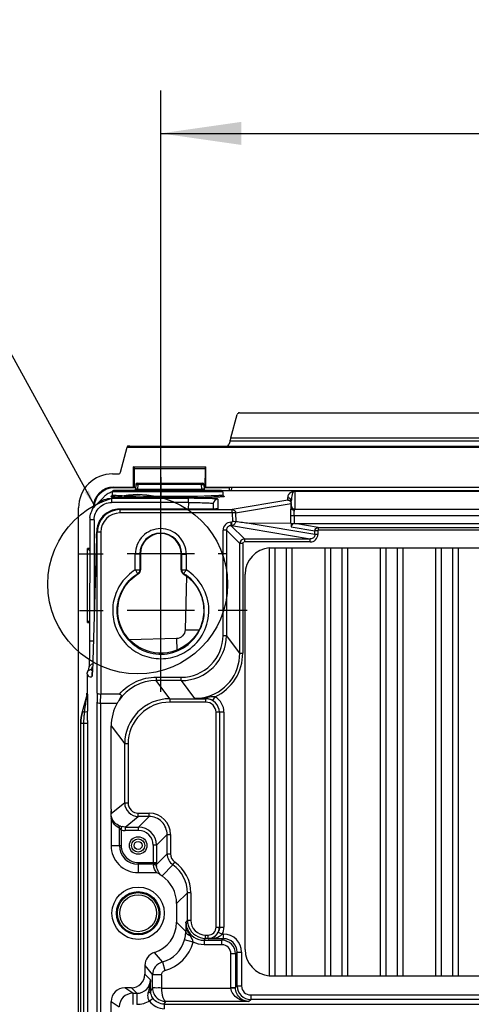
# Model space of a CAD drawing. Header units: inches. Extents: x 0 to 117, y 0 to 83.
# Tile 55 of 60: x 75.34 to 79.27, y 50.6 to 59.17. Entities that reach past the tile are written whole.
import ezdxf

# ---------------------------------------------------------------- set-up
doc = ezdxf.new("R2010")
doc.units = ezdxf.units.IN
doc.header["$LTSCALE"] = 6.431102
doc.header["$MEASUREMENT"] = 0
doc.linetypes.add('CENTER', pattern=[0.6, 0.375, -0.075, 0.075, -0.075])
doc.layers.get('0').update_dxf_attribs({"linetype": 'CONTINUOUS'})
doc.layers.add('DEFAULT_1', color=7, linetype='CENTER')
doc.styles.get("Standard").update_dxf_attribs({"font": 'txt', "width": 0.8})
doc.dimstyles.new('DIMSTYLE_1', dxfattribs={"dimtxt": 0.78125, "dimasz": 0.7, "dimexe": 0.18, "dimexo": 0.0625, "dimgap": 0.09, "dimtad": 1, "dimdec": 0, "dimzin": 4, "dimdsep": 46, "dimtxsty": 'STANDARD', "dimblk": '_FILLED', "dimblk1": '_FILLED', "dimblk2": '_FILLED', "dimcen": 0.09, "dimadec": 0, "dimazin": 0, "dimtfac": 1, "dimtdec": 0, "dimtofl": 0, "dimtmove": 0, "dimatfit": 3, "dimldrblk": '_FILLED', "dimfxl": 1, "dimtolj": 1, "dimtzin": 4, "dimarcsym": 0})
doc.dimstyles.get("Standard").update_dxf_attribs({"dimtxt": 0.78125, "dimasz": 0.14, "dimexe": 0.18, "dimexo": 0.0625, "dimgap": 0.09, "dimtad": 1, "dimdec": 3, "dimzin": 4, "dimdsep": 46, "dimtxsty": 'STANDARD', "dimblk": '_FILLED', "dimblk1": '_FILLED', "dimblk2": '_FILLED', "dimcen": 0.09, "dimadec": 0, "dimazin": 0, "dimtp": 0.001, "dimtm": 0.001, "dimtfac": 1, "dimtdec": 3, "dimtofl": 0, "dimtmove": 0, "dimatfit": 3, "dimldrblk": '_FILLED', "dimfxl": 1, "dimtolj": 1, "dimtzin": 4, "dimarcsym": 0})

# ---------------------------------------------------------------- blocks, each defined once
blk = doc.blocks.new('_FILLED')
at = {"color": 0, "linetype": 'BYBLOCK'}
blk.add_solid([(0, 0), (-1, 0.143), (-1, -0.143)], dxfattribs=at)
blk = doc.blocks.new('*D12')
at = {"color": 7, "linetype": 'CONTINUOUS'}
for p, q in [((76.567, 54.3315), (76.567, 58.5564)), ((87.276, 54.6238), (87.276, 58.5564)), ((76.567, 58.1814), (81.9215, 58.1814)), ((87.276, 58.1814), (81.9215, 58.1814))]:
    blk.add_line(p, q, dxfattribs=at)
at = {"color": 7, "linetype": 'CONTINUOUS', "xscale": 0.7, "yscale": 0.7, "zscale": 0.7, "rotation": 180}
blk.add_blockref('_FILLED', (76.567, 58.1814), dxfattribs=at)
at = {"color": 7, "linetype": 'CONTINUOUS', "xscale": 0.7, "yscale": 0.7, "zscale": 0.7}
blk.add_blockref('_FILLED', (87.276, 58.1814), dxfattribs=at)
at = {"color": 7, "linetype": 'CONTINUOUS', "insert": (81.9215, 59.158), "char_height": 0.78125, "width": 1.875, "attachment_point": 2, "line_spacing_factor": 0.9}
blk.add_mtext('272', dxfattribs=at)

msp = doc.modelspace()

# ---------------------------------------------------------------- linework, layer by layer
at = {"color": 7, "linetype": 'CONTINUOUS'}
for p, q in [((77.2515, 55.7473), (86.5914, 55.7473)), ((77.1781, 55.5296), (77.2325, 55.7327)), ((77.17, 55.5017), (77.1604, 55.4719)), ((86.6729, 55.5017), (77.17, 55.5017)), ((77.1781, 55.5296), (86.6648, 55.5296)), ((76.2167, 55.2304), (76.275, 55.4481)), ((76.2784, 55.4565), (76.275, 55.4481)), ((76.275, 55.4481), (87.5679, 55.4481)), ((76.2978, 55.4572), (87.5451, 55.4572)), ((76.3309, 55.1012), (76.3309, 55.2783)), ((76.3339, 55.2774), (76.3309, 55.2783)), ((76.3309, 55.2783), (76.9608, 55.2783)), ((76.3339, 55.2774), (76.3352, 55.2635)), ((76.3352, 55.2635), (76.3369, 55.0992)), ((76.3352, 55.2635), (76.9565, 55.2635)), ((76.9548, 55.0992), (76.9565, 55.2635)), ((76.9565, 55.2635), (76.9579, 55.2774)), ((76.9579, 55.2774), (76.9608, 55.2783)), ((76.9608, 55.1012), (76.9608, 55.2783)), ((76.1472, 55.2158), (76.1977, 55.2158)), ((76.1439, 55.0584), (76.1439, 55.0302)), ((77.1085, 55.0584), (76.1439, 55.0584)), ((77.0966, 55.0702), (76.1557, 55.0702)), ((76.157, 55.1012), (76.3309, 55.1012)), ((76.1604, 55.0977), (76.1604, 55.0955)), ((76.35, 55.0955), (76.1604, 55.0955)), ((76.3369, 55.0992), (76.3309, 55.1012)), ((76.3369, 55.0992), (76.35, 55.0992)), ((76.35, 55.1239), (76.3479, 55.0831)), ((76.3618, 55.1351), (76.9299, 55.1351)), ((76.3675, 55.082), (76.3697, 55.1239)), ((76.3675, 55.082), (76.3675, 55.0702)), ((76.3675, 55.082), (76.9243, 55.082)), ((76.3697, 55.1351), (76.3697, 55.1239)), ((76.9221, 55.1239), (76.3697, 55.1239)), ((76.9221, 55.1239), (76.9221, 55.1351)), ((76.9243, 55.082), (76.9221, 55.1239)), ((76.9243, 55.082), (76.9243, 55.0702)), ((76.9417, 55.1239), (76.9439, 55.0831)), ((76.9417, 55.0992), (76.9548, 55.0992)), ((77.1691, 55.0955), (76.9417, 55.0955)), ((76.9548, 55.0992), (76.9608, 55.1012)), ((76.9608, 55.1012), (86.8821, 55.1012)), ((86.7415, 55.0691), (77.1014, 55.0691)), ((77.1085, 55.0584), (77.1085, 55.0315)), ((77.1615, 55.0691), (77.1697, 55.0995)), ((77.1807, 55.0691), (77.1889, 55.0995)), ((77.7329, 55.066), (77.7329, 54.9062)), ((77.7329, 55.066), (86.11, 55.066)), ((76.0703, 55.0137), (76.0042, 54.9476)), ((76.138, 55.0031), (76.1511, 55.0161)), ((76.138, 55.0031), (76.138, 54.9661)), ((76.138, 55.0031), (76.8085, 55.0031)), ((76.8085, 54.9661), (76.8085, 55.0031)), ((77.0631, 54.9964), (77.0626, 54.9115)), ((77.0888, 55.0278), (77.0737, 55.0266)), ((77.1149, 55.0215), (77.1179, 55.0209)), ((77.6728, 54.9871), (77.1897, 54.9049)), ((77.6738, 54.9874), (77.6728, 54.9871)), ((77.6738, 55.007), (77.6739, 55.01)), ((77.6738, 54.9874), (77.6738, 55.007)), ((77.7034, 54.9797), (77.7034, 54.9775)), ((77.7034, 54.9337), (77.7034, 54.9775)), ((75.8518, 28.7628), (75.8518, 54.9209)), ((75.9798, 54.9172), (75.9798, 54.924)), ((75.9802, 54.9236), (75.9798, 54.924)), ((76.8085, 54.9661), (76.138, 54.9661)), ((76.2065, 54.9093), (76.2065, 54.9093)), ((76.2118, 54.9049), (76.2065, 54.9093)), ((76.9915, 54.9093), (76.2065, 54.9093)), ((76.2118, 54.9049), (76.2118, 54.8754)), ((76.2118, 54.9049), (77.1897, 54.9049)), ((76.8085, 54.9661), (76.807, 54.9093)), ((76.9829, 54.9093), (76.9829, 54.9093)), ((77.0054, 54.9094), (76.9915, 54.9093)), ((77.018, 54.9095), (77.0054, 54.9094)), ((77.0289, 54.9097), (77.018, 54.9095)), ((77.0246, 54.958), (77.0233, 54.9096)), ((77.0353, 54.9099), (77.0289, 54.9097)), ((77.0407, 54.91), (77.0353, 54.9099)), ((77.0454, 54.9102), (77.0407, 54.91)), ((77.0492, 54.9103), (77.0454, 54.9102)), ((77.1897, 54.8754), (77.1897, 54.9049)), ((77.2189, 54.876), (77.702, 54.9581)), ((77.702, 54.9581), (77.702, 54.9186)), ((77.7329, 54.9101), (86.11, 54.9101)), ((75.9486, 54.8138), (75.9468, 53.7175)), ((75.988, 54.8161), (75.9867, 53.968)), ((77.1897, 54.8754), (76.2118, 54.8754)), ((76.5672, 54.5269), (76.567, 54.8114)), ((77.2189, 54.876), (77.1897, 54.8754)), ((77.1897, 54.8754), (77.1911, 54.8019)), ((77.2189, 54.876), (77.2203, 54.7992)), ((77.7275, 54.8511), (77.6983, 54.8506)), ((77.6995, 54.7853), (77.6983, 54.8506)), ((77.7281, 54.8511), (77.7281, 54.7849)), ((86.1148, 54.8511), (77.7281, 54.8511)), ((77.1092, 53.8092), (77.1092, 54.7263)), ((77.1387, 54.7263), (77.1092, 54.7263)), ((77.1387, 54.7263), (77.1387, 53.8092)), ((77.1387, 54.7263), (77.2554, 54.6096)), ((77.1781, 54.7951), (77.1781, 54.7656)), ((77.1781, 54.7951), (77.1817, 54.7951)), ((77.2947, 54.649), (77.1781, 54.7656)), ((77.1781, 54.7656), (77.1817, 54.7656)), ((77.1817, 54.7951), (77.1817, 54.7656)), ((77.1817, 54.7656), (77.8689, 54.649)), ((77.6995, 54.7853), (77.3369, 54.7849)), ((77.9091, 54.6878), (77.3369, 54.7849)), ((77.6996, 54.7853), (77.7034, 54.7849)), ((77.7034, 54.7849), (77.7031, 54.7557)), ((77.7031, 54.7557), (77.9094, 54.7207)), ((77.7034, 54.7849), (77.7287, 54.7849)), ((77.7288, 54.7849), (77.7281, 54.7849)), ((77.9386, 54.75), (77.7329, 54.7849)), ((77.7329, 54.7849), (86.11, 54.7849)), ((77.9091, 54.6878), (77.9094, 54.7207)), ((77.9346, 54.7205), (77.9094, 54.7207)), ((77.9345, 54.7201), (77.9345, 54.6882)), ((77.9386, 54.75), (77.9386, 54.7244)), ((77.9386, 54.75), (85.9043, 54.75)), ((85.9043, 54.7244), (77.9386, 54.7244)), ((76.0084, 54.6584), (75.9716, 53.4906)), ((76.0084, 54.6572), (76.0084, 54.6584)), ((76.015, 54.7105), (76.0095, 54.7105)), ((76.015, 53.3055), (76.015, 54.7105)), ((76.0446, 54.7082), (76.015, 54.7082)), ((76.0446, 54.7083), (76.0446, 53.2985)), ((77.2947, 54.649), (77.2947, 54.6234)), ((77.2947, 54.649), (77.8689, 54.649)), ((77.8689, 54.6234), (77.8689, 54.649)), ((77.9344, 54.6876), (77.9091, 54.6878)), ((75.9306, 53.9202), (75.9306, 54.5666)), ((75.9482, 54.5489), (75.9306, 54.5666)), ((75.9482, 54.5666), (75.9306, 54.5666)), ((77.2554, 53.6537), (77.2554, 54.6096)), ((77.281, 54.6096), (77.2554, 54.6096)), ((77.281, 54.6096), (77.281, 53.6537)), ((77.8689, 54.6234), (77.2947, 54.6234)), ((77.512, 54.5721), (86.3309, 54.5721)), ((77.512, 54.5712), (77.512, 50.8447)), ((77.5612, 54.5718), (77.5612, 50.8441)), ((77.6596, 54.5721), (77.6596, 50.8439)), ((77.7089, 54.5721), (77.7089, 50.8439)), ((77.9943, 54.5721), (77.9943, 50.8439)), ((78.0435, 54.5721), (78.0435, 50.8439)), ((78.1419, 54.5721), (78.1419, 50.8439)), ((78.1911, 54.5721), (78.1911, 50.8439)), ((78.4766, 54.5721), (78.4766, 50.8439)), ((78.5258, 54.5721), (78.5258, 50.8439)), ((78.6242, 54.5721), (78.6242, 50.8439)), ((78.6734, 54.5721), (78.6734, 50.8439)), ((78.9589, 54.5721), (78.9589, 50.8439)), ((79.0081, 54.5721), (79.0081, 50.8439)), ((79.1065, 54.5721), (79.1065, 50.8439)), ((79.1557, 54.5721), (79.1557, 50.8439)), ((76.8594, 54.519), (76.2747, 54.519)), ((76.3847, 54.5172), (76.3453, 54.5172)), ((76.3453, 54.3801), (76.3453, 54.5168)), ((76.39, 54.519), (76.3847, 54.5172)), ((76.3847, 54.5172), (76.3847, 54.3801)), ((76.39, 54.519), (76.39, 54.379)), ((76.7443, 54.379), (76.7443, 54.519)), ((76.7496, 54.5172), (76.7443, 54.519)), ((76.7496, 54.3801), (76.7496, 54.5172)), ((76.7496, 54.5172), (76.7889, 54.5172)), ((76.7889, 54.5168), (76.7889, 54.3802)), ((76.3453, 54.3802), (76.3847, 54.3801)), ((76.39, 54.379), (76.3847, 54.3801)), ((76.7443, 54.379), (76.7496, 54.3801)), ((76.7496, 54.3801), (76.7889, 54.3802)), ((76.3712, 54.3455), (76.3668, 54.3466)), ((76.763, 54.3455), (76.7675, 54.3466)), ((76.7917, 54.3253), (76.7795, 53.8583)), ((77.3015, 51.0741), (77.3015, 54.3418)), ((76.567, 54.019), (76.5672, 54.2238)), ((76.8595, 54.0269), (76.2749, 54.0269)), ((75.9472, 53.9369), (75.9306, 53.9202)), ((75.9306, 53.9202), (75.9472, 53.9202)), ((76.7028, 53.7808), (76.296, 53.7701)), ((76.7028, 53.7808), (76.7056, 53.6799)), ((77.1092, 53.8092), (77.1387, 53.8092)), ((77.2554, 53.6537), (77.1387, 53.8092)), ((75.9468, 53.7175), (75.9465, 53.6778)), ((75.9455, 53.6175), (75.945, 53.5961)), ((75.946, 53.6417), (75.9455, 53.6175)), ((75.9465, 53.6778), (75.946, 53.6417)), ((77.2554, 53.6537), (77.281, 53.6537)), ((75.9374, 53.5135), (75.9355, 53.5076)), ((75.9422, 53.5312), (75.9421, 53.5305)), ((75.9441, 53.5668), (75.9438, 53.5573)), ((75.9445, 53.5775), (75.9441, 53.5668)), ((75.945, 53.5961), (75.9445, 53.5775)), ((75.9684, 53.5044), (75.9636, 53.5125)), ((75.9252, 53.4732), (75.9252, 53.3066)), ((75.9719, 53.4996), (75.9684, 53.5044)), ((75.9717, 53.4956), (75.9717, 53.4944)), ((76.5283, 53.4451), (76.5283, 53.4156)), ((76.5283, 53.4451), (76.7453, 53.4451)), ((76.7453, 53.4156), (76.7453, 53.4451)), ((76.6469, 53.2574), (76.5283, 53.4156)), ((76.7453, 53.4156), (76.5283, 53.4156)), ((76.7453, 53.4156), (76.8619, 53.2601)), ((75.8853, 53.1466), (75.9256, 53.2907)), ((75.9252, 53.3066), (75.9277, 53.3066)), ((75.9252, 53.2907), (75.9256, 53.2907)), ((76.015, 53.3055), (76.0138, 53.2267)), ((76.0434, 53.2198), (76.0446, 53.2985)), ((76.208, 53.2985), (76.0446, 53.2985)), ((76.6469, 53.2574), (76.6469, 53.2279)), ((76.6469, 53.2574), (76.9596, 53.2574)), ((76.8846, 53.2597), (76.8619, 53.2601)), ((76.9283, 53.2591), (76.8846, 53.2597)), ((76.9391, 53.259), (76.9283, 53.2591)), ((76.9605, 53.2587), (76.9391, 53.259)), ((76.9596, 53.2574), (76.9605, 53.2587)), ((76.9596, 53.2279), (76.9596, 53.2574)), ((77.0208, 53.241), (77.041, 53.2747)), ((75.9024, 53.1418), (75.909, 53.1832)), ((76.0138, 29.7876), (76.0138, 53.2267)), ((76.0434, 53.2198), (76.0434, 29.7946)), ((76.0434, 53.2198), (76.1885, 53.2198)), ((76.9596, 53.2279), (76.6469, 53.2279)), ((75.8828, 53.1466), (75.8853, 53.1466)), ((75.8853, 53.1466), (75.9024, 53.1418)), ((77.1173, 53.1398), (77.0481, 53.1394)), ((77.0481, 51.2685), (77.0481, 53.1394)), ((77.0776, 53.1394), (77.0779, 53.1398)), ((77.0776, 53.1394), (77.0776, 51.2684)), ((77.1173, 53.1398), (77.1173, 51.2682)), ((75.9305, 53.0407), (75.8683, 53.0407)), ((75.8708, 29.9736), (75.8708, 53.0407)), ((75.8947, 53.0407), (75.8947, 29.9736)), ((75.9305, 53.0666), (75.9305, 53.0407)), ((75.9305, 53.0407), (75.9305, 29.9736)), ((76.1351, 52.2946), (76.1351, 53.0217)), ((76.1351, 53.0217), (76.2534, 52.8639)), ((76.2534, 52.3498), (76.2534, 52.8639)), ((76.2829, 52.8639), (76.2534, 52.8639)), ((76.2829, 52.8638), (76.2829, 52.3498)), ((76.2534, 52.3498), (76.1354, 52.2554)), ((76.2534, 52.3498), (76.2829, 52.3498)), ((76.2566, 52.1398), (76.3715, 52.2317)), ((76.3715, 52.2317), (76.3715, 52.2613)), ((76.3715, 52.2613), (76.465, 52.2613)), ((76.465, 52.2317), (76.3715, 52.2317)), ((76.465, 52.2317), (76.3731, 52.1398)), ((76.465, 52.2317), (76.465, 52.2613)), ((76.1341, 52.2188), (76.1341, 51.9797)), ((76.2225, 52.1143), (76.2293, 52.143)), ((76.2069, 51.9796), (76.2069, 52.129)), ((76.2225, 52.1143), (76.2225, 51.9797)), ((76.2566, 52.1398), (76.2566, 52.1103)), ((76.2566, 52.1398), (76.3731, 52.1398)), ((76.3731, 52.1103), (76.2566, 52.1103)), ((76.3731, 52.1103), (76.3731, 52.1398)), ((76.5305, 51.9824), (76.6224, 52.0743)), ((76.6224, 51.9067), (76.6224, 52.0743)), ((76.6224, 52.0743), (76.6519, 52.0743)), ((76.6519, 52.0743), (76.6519, 51.9067)), ((76.1341, 51.9796), (76.2225, 51.9796)), ((76.501, 51.9824), (76.501, 51.8303)), ((76.5305, 51.9824), (76.501, 51.9824)), ((76.5305, 51.9824), (76.5305, 51.8318)), ((76.6224, 51.9067), (76.5304, 51.8147)), ((76.6224, 51.9067), (76.6519, 51.9067)), ((76.3703, 51.8318), (76.3703, 51.7434)), ((76.3703, 51.8318), (76.5305, 51.8318)), ((76.5022, 51.8162), (76.3703, 51.8162)), ((76.5009, 51.8265), (76.5009, 51.8257)), ((76.5304, 51.8147), (76.5305, 51.8313)), ((76.5784, 51.7151), (76.673, 51.8097)), ((76.673, 51.8098), (76.6899, 51.834)), ((76.3704, 51.7434), (76.5311, 51.7434)), ((76.7049, 51.4728), (76.7996, 51.5674)), ((76.7996, 51.3276), (76.7996, 51.5674)), ((76.8291, 51.5674), (76.7996, 51.5674)), ((76.8291, 51.5675), (76.8291, 51.3276)), ((76.7049, 51.4728), (76.7049, 51.3103)), ((76.7848, 51.2303), (76.7049, 51.3103)), ((76.7996, 51.3276), (76.7865, 51.3113)), ((76.7996, 51.3276), (76.8291, 51.3276)), ((76.957, 51.1701), (76.957, 51.1996)), ((76.957, 51.1996), (76.9792, 51.1996)), ((76.9792, 51.1701), (76.9792, 51.1996)), ((77.0481, 51.2685), (77.1173, 51.2682)), ((77.0677, 51.2246), (77.103, 51.2072)), ((77.103, 51.2072), (77.1136, 51.2072)), ((77.1136, 51.1678), (77.1136, 51.2072)), ((76.8505, 51.1381), (76.7745, 51.1588)), ((76.944, 51.1538), (76.957, 51.1701)), ((76.944, 51.1538), (76.944, 51.1145)), ((76.944, 51.1538), (77.0997, 51.1538)), ((77.0997, 51.1145), (76.944, 51.1145)), ((76.9792, 51.1701), (76.957, 51.1701)), ((76.9792, 51.1701), (76.9815, 51.1678)), ((77.1136, 51.1678), (76.9815, 51.1678)), ((77.1136, 51.1678), (77.0997, 51.1538)), ((77.0997, 51.1145), (77.0997, 51.1538)), ((76.582, 50.9655), (76.512, 51.0474)), ((77.1784, 50.7416), (77.1784, 51.0358)), ((77.2177, 51.0358), (77.1784, 51.0358)), ((77.2177, 51.0358), (77.2317, 51.0497)), ((77.2177, 51.0358), (77.2177, 50.7421)), ((77.2317, 50.756), (77.2317, 51.0497)), ((77.2317, 51.0497), (77.2711, 51.0497)), ((77.2711, 51.0497), (77.2711, 50.756)), ((76.582, 50.9655), (76.6029, 50.8896)), ((76.4293, 50.9347), (76.4293, 50.8575)), ((76.4293, 50.9347), (76.4953, 50.8516)), ((76.4768, 50.8101), (76.4293, 50.8575)), ((76.4953, 50.7391), (76.4953, 50.8516)), ((76.5741, 50.8516), (76.4953, 50.8516)), ((76.5741, 50.8517), (76.5741, 50.738)), ((77.512, 50.8439), (86.3309, 50.8439)), ((76.3244, 50.692), (76.2532, 50.7395)), ((76.3112, 50.7395), (76.2532, 50.7395)), ((76.3112, 50.7395), (76.3587, 50.692)), ((76.3244, 50.692), (76.3244, 50.5936)), ((76.3244, 50.692), (76.3587, 50.692)), ((76.3587, 50.692), (76.3587, 50.5936)), ((76.4559, 50.6939), (76.4541, 50.6859)), ((76.4953, 50.7391), (76.4785, 50.7139)), ((76.5741, 50.738), (77.1784, 50.738)), ((77.1784, 50.7421), (77.2177, 50.7421)), ((77.1784, 50.7412), (77.1784, 50.7407)), ((77.1784, 50.7403), (77.1784, 50.7398)), ((77.1784, 50.7394), (77.1784, 50.7389)), ((77.1784, 50.7385), (77.1784, 50.738)), ((77.2317, 50.756), (77.2177, 50.7421)), ((77.2317, 50.756), (77.2711, 50.756)), ((76.1351, 37.4323), (76.1351, 50.6214)), ((76.1351, 50.6214), (76.2063, 50.5739)), ((76.5009, 50.6464), (76.4688, 50.6237)), ((76.5972, 50.5967), (76.6127, 50.62)), ((76.5972, 50.5967), (76.5972, 50.5573)), ((76.5972, 50.5967), (87.2457, 50.5967)), ((77.3318, 50.62), (76.6127, 50.62)), ((77.3318, 50.62), (77.3498, 50.638)), ((77.3498, 50.6773), (77.3498, 50.638)), ((77.3498, 50.6773), (86.4931, 50.6773)), ((86.4931, 50.638), (77.3498, 50.638))]:
    msp.add_line(p, q, dxfattribs=at)
for points in [[(76.348, 55.0849), (76.3479, 55.0843), (76.3475, 55.0817), (76.3468, 55.0793), (76.3459, 55.0771), (76.3447, 55.075), (76.3433, 55.0731), (76.3417, 55.0715), (76.3401, 55.0702)], [(76.9516, 55.0702), (76.9512, 55.0705), (76.9497, 55.0718), (76.9483, 55.0733), (76.947, 55.075), (76.9459, 55.0769), (76.945, 55.0789), (76.9444, 55.081), (76.9439, 55.0832), (76.9438, 55.0848)], [(76.1429, 55.0255), (76.1415, 55.0232), (76.1401, 55.0217), (76.1391, 55.0209), (76.1385, 55.0206), (76.1385, 55.0205)], [(76.1439, 55.0301), (76.1438, 55.0286), (76.1429, 55.0255)], [(77.1148, 55.0213), (77.115, 55.0213), (77.1151, 55.0213), (77.1149, 55.0213), (77.1145, 55.0215), (77.1139, 55.0218), (77.1127, 55.0226), (77.1111, 55.0242), (77.1095, 55.0267), (77.1086, 55.0299), (77.1085, 55.0315)], [(77.0551, 54.9107), (77.0552, 54.9107), (77.0552, 54.9107), (77.055, 54.9107), (77.0543, 54.9106), (77.0534, 54.9105), (77.0522, 54.9105), (77.0508, 54.9104), (77.0492, 54.9103)], [(77.7329, 54.7849), (77.7324, 54.7849), (77.732, 54.7849), (77.7315, 54.7849), (77.7311, 54.7849), (77.7306, 54.7849), (77.7301, 54.7849), (77.7295, 54.7849)], [(77.9345, 54.7201), (77.9347, 54.721), (77.9349, 54.7218), (77.9352, 54.7226), (77.9356, 54.7231), (77.9362, 54.7236), (77.9367, 54.7239), (77.9373, 54.7242), (77.9379, 54.7244), (77.9386, 54.7244)], [(75.9423, 53.5304), (75.9414, 53.5271), (75.9394, 53.52), (75.9374, 53.5135)], [(75.9438, 53.5573), (75.9434, 53.5493), (75.9432, 53.5457), (75.943, 53.5425), (75.9428, 53.5396), (75.9426, 53.537), (75.9425, 53.5347), (75.9423, 53.5328), (75.9422, 53.5312)], [(75.932, 53.4976), (75.9304, 53.4935), (75.9289, 53.4899), (75.9286, 53.4891)], [(75.9355, 53.5076), (75.9337, 53.5023), (75.932, 53.4976)], [(75.9716, 53.4906), (75.9713, 53.483), (75.9711, 53.4796), (75.971, 53.4765), (75.9708, 53.4737), (75.9707, 53.4711), (75.9705, 53.4689), (75.9704, 53.467), (75.9703, 53.4654), (75.9701, 53.4642), (75.97, 53.4633), (75.97, 53.4631)], [(76.501, 51.8303), (76.501, 51.828), (76.501, 51.8272)]]:
    msp.add_lwpolyline(points, dxfattribs=at)
for centre, radius in [((76.3665, 54.256), 0.7822), ((76.3703, 51.9796), 0.0766), ((76.3703, 51.9796), 0.0569), ((76.3703, 51.9796), 0.0351), ((76.3703, 51.3891), 0.2279), ((76.3703, 51.3891), 0.1886), ((76.3703, 51.3891), 0.1801), ((76.3703, 51.3891), 0.1604)]:
    msp.add_circle(centre, radius, dxfattribs=at)
for centre, radius, start, end in [((76.147, 54.9206), 0.2952, 89.94869, 179.95305), ((76.1604, 54.9206), 0.1749, 89.99608, 178.10536), ((76.1604, 54.9203), 0.1774, 90.01743, 103.81337), ((76.1557, 55.0584), 0.0118, 90.00003, 160), ((76.3618, 55.1233), 0.0118, 90, 177), ((76.9299, 55.1233), 0.0118, 3, 90), ((77.0966, 55.0584), 0.0118, 30, 89.99997), ((76.1604, 54.9205), 0.1772, 131.49931, 145.50738), ((77.0639, 54.957), 0.0393, 89.96987, 178.50997), ((77.6726, 54.9585), 0.0286, 79.1985, 89.63811), ((77.6738, 54.9775), 0.0295, 80.27692, 89.98964), ((77.7324, 55.0071), 0.0586, 166.7531, 177.15887), ((76.1599, 54.9206), 0.1767, 175.05121, 179.99162), ((76.2118, 54.7081), 0.1968, 90.00357, 179.9902), ((76.2065, 54.7125), 0.1968, 108.73807, 164.93583), ((76.2068, 54.711), 0.1983, 90.07601, 108.67173), ((77.0617, 54.8725), 0.0389, 90.05284, 99.79253), ((77.6742, 54.9579), 0.0291, 0.06616, 10.61), ((77.7329, 54.9393), 0.0292, 259.83448, 269.94027), ((76.1375, 54.8134), 0.1888, 173.5096, 179.91573), ((76.2118, 54.7082), 0.1672, 89.97617, 179.96379), ((76.2123, 54.711), 0.2028, 164.94366, 179.49701), ((77.1781, 54.7263), 0.0689, 89.99592, 179.99977), ((77.1781, 54.7263), 0.0393, 89.93322, 180.06677), ((76.5671, 54.5172), 0.1824, 0.01715, 179.98284), ((76.5671, 54.519), 0.1772, 0.00141, 179.99859), ((77.2947, 54.6096), 0.0394, 90.01007, 179.98993), ((77.5317, 54.3418), 0.2302, 94.90472, 180), ((76.3508, 54.379), 0.0392, 353.3261, 359.98157), ((76.567, 54.0251), 0.3794, 237.24545, 57.99442), ((76.7452, 53.8092), 0.3935, 270.00757, 0.00542), ((76.7453, 53.809), 0.3639, 269.99661, 0.02977), ((76.862, 53.6535), 0.3934, 281.99641, 0.022), ((75.8018, 53.5842), 0.1769, 336.09379, 337.52996), ((75.7548, 53.6034), 0.2278, 337.57801, 340.00574), ((75.6672, 53.6352), 0.3209, 340.01445, 342.39666), ((76.0085, 53.454), 0.0397, 161.06282, 179.83105), ((74.6066, 53.5374), 1.3658, 357.86114, 358.19423), ((76.5282, 53.0223), 0.3934, 89.98867, 146.0588), ((76.6469, 52.8639), 0.3935, 90.00758, 180.00541), ((76.8649, 53.8824), 0.6223, 269.72849, 276.3841), ((76.8618, 53.6527), 0.3926, 270.01574, 276.03053), ((76.8614, 53.657), 0.397, 276.02492, 281.97293), ((76.8644, 53.889), 0.629, 276.35941, 279.54112), ((76.9595, 53.14), 0.1175, 359.95564, 89.96203), ((76.9583, 53.143), 0.1158, 85.09499, 88.91734), ((77.2621, 51.4334), 1.8587, 98.79171, 99.08426), ((77.0236, 52.9276), 0.3475, 87.12886, 88.32282), ((76.9599, 53.1398), 0.1574, 359.98002, 58.96159), ((76.6469, 52.864), 0.3639, 89.99606, 180.02957), ((76.9596, 53.1394), 0.0885, 359.97226, 89.9956), ((76.9555, 53.1327), 0.1264, 58.92322, 65.07037), ((76.2637, 53.0405), 0.3954, 164.43777, 179.96473), ((76.266, 53.0405), 0.3952, 164.43501, 179.96721), ((76.551, 53.0406), 0.6563, 174.9745, 179.98877), ((76.6043, 53.0364), 0.7098, 174.11158, 175.01052), ((76.5734, 53.0399), 0.6787, 171.36754, 174.14183), ((60.5614, 53.0664), 15.3691, 0.18433, 0.31371), ((54.5352, 53.0492), 21.3953, 0.04663, 0.17844), ((76.3715, 52.3498), 0.1181, 180.00637, 269.99716), ((76.3715, 52.3498), 0.0885, 180.00192, 270.01788), ((79.1249, 52.2968), 2.9898, 180.04269, 180.79355), ((76.4649, 52.0743), 0.187, 359.99983, 89.99526), ((76.465, 52.0743), 0.1574, 359.98814, 90.01186), ((76.2626, 52.2802), 0.1412, 250.47296, 254.06129), ((76.2588, 52.2669), 0.1273, 254.05232, 256.60746), ((76.2566, 52.2583), 0.148, 256.65748, 269.98516), ((76.3731, 51.9824), 0.1574, 0.00147, 89.99853), ((76.3731, 51.9824), 0.1279, 359.99025, 90.00838), ((76.3703, 51.9796), 0.2362, 179.97696, 270.02299), ((76.3703, 51.9796), 0.1634, 180, 270), ((76.3703, 51.9796), 0.1478, 179.98172, 270.01828), ((76.7405, 51.9067), 0.0886, 180.00053, 235.15875), ((76.6514, 51.8333), 0.1502, 186.54333, 190.09753), ((76.5044, 51.5675), 0.2951, 359.98751, 55.16392), ((76.5044, 51.5675), 0.3247, 359.99572, 55.15916), ((76.4294, 51.3102), 0.2755, 287.44584, 0.0038), ((83.4047, 51.1306), 6.6207, 178.43633, 179.13704), ((76.9432, 51.3113), 0.1567, 180.01531, 187.55491), ((76.9455, 51.3116), 0.159, 187.53876, 202.39787), ((76.9562, 51.3277), 0.1567, 180.02961, 187.56816), ((76.9585, 51.3279), 0.159, 187.55237, 202.4085), ((76.957, 51.3275), 0.1279, 179.98223, 270.00031), ((76.9432, 51.3109), 0.1565, 202.47566, 270.01246), ((76.9562, 51.3272), 0.1566, 202.48589, 269.9949), ((76.9792, 51.2685), 0.0689, 269.99138, 0.00929), ((76.9733, 51.2713), 0.1054, 321.23063, 333.70816), ((77.1143, 51.0497), 0.1567, 0.02284, 90.00249), ((76.5087, 51.2309), 0.2754, 285.42493, 344.81253), ((76.5086, 51.2311), 0.3543, 285.44252, 344.79059), ((76.9792, 51.268), 0.0979, 270.03394, 277.57348), ((76.9789, 51.2618), 0.0941, 271.63662, 275.22964), ((76.9786, 51.2634), 0.0957, 275.27901, 288.90325), ((77.0996, 51.0358), 0.1181, 0.01037, 89.98963), ((77.0997, 51.0358), 0.0787, 359.99157, 90.00878), ((77.1137, 51.0498), 0.118, 359.97339, 90.02661), ((76.5474, 50.9348), 0.1181, 107.4383, 180.01494), ((77.5317, 51.0741), 0.2302, 180, 265.09516), ((76.6134, 50.8516), 0.1181, 105.43569, 179.98094), ((76.3587, 50.81), 0.118, 269.97513, 359.94784), ((68.0803, 50.6081), 8.3989, 0.72154, 1.37807), ((76.3244, 50.5739), 0.1181, 90.02906, 179.97821), ((77.3498, 50.7561), 0.1181, 180.01034, 269.98962), ((77.3498, 50.756), 0.0787, 179.98647, 270.00418)]:
    msp.add_arc(centre, radius, start, end, dxfattribs=at)
for centre, major_axis, ratio, start_param, end_param in [((77.2515, 55.7276), (-0.012, 0.0157), 0.997825, -0.653447, 0.653447), ((77.1759, 55.5296), (0.0106, 0.0394), 0.050613, -2.342596, -1.557198), ((76.2988, 55.4565), (0.0204, 0), 0.034304, 1.618834, 3.127875), ((76.1977, 55.2355), (0, 0.0197), 0.999848, 3.141593, 4.45059), ((76.157, 54.924), (0.1253, -0.1253), 0.999695, 8.639532, 10.210024), ((76.204, 54.8801), (0.1337, 0.1337), 0.999315, 1.108765, 1.309248), ((76.204, 54.8801), (0.1337, 0.1337), 0.999315, 1.413635, 1.570796), ((76.204, 54.8801), (0.1337, 0.1337), 0.999315, 1.309248, 1.413635), ((76.4096, 51.4727), (0.2089, 0.2089), 0.999562, -0.785179, 0.177257), ((76.3112, 50.8576), (0.0835, -0.0835), 0.999695, -0.785246, 0.785246), ((76.2532, 50.6213), (0.0983, -0.0655), 0.999505, 2.158969, 3.729308)]:
    msp.add_ellipse(centre, major_axis=major_axis, ratio=ratio, start_param=start_param, end_param=end_param, dxfattribs=at)
for points, knots in [([(77.1374, 55.4572), (77.1402, 55.4572), (77.1494, 55.4586), (77.1583, 55.4655), (77.1604, 55.4719)], [0, 0, 0, 0, 0.28978, 1, 1, 1, 1]), ([(76.3675, 55.082), (76.3628, 55.0818), (76.3585, 55.0829), (76.3478, 55.0812), (76.3479, 55.0831)], [0, 0, 0, 0, 0.709757, 1, 1, 1, 1]), ([(76.35, 55.1239), (76.3501, 55.1259), (76.3607, 55.1222), (76.365, 55.1241), (76.3697, 55.1239)], [0, 0, 0, 0, 0.293489, 1, 1, 1, 1]), ([(76.9221, 55.1239), (76.9267, 55.1241), (76.9311, 55.1222), (76.9416, 55.1259), (76.9417, 55.1239)], [0, 0, 0, 0, 0.706511, 1, 1, 1, 1]), ([(76.9439, 55.0831), (76.944, 55.0811), (76.9331, 55.0829), (76.9288, 55.0818), (76.9243, 55.082)], [0, 0, 0, 0, 0.304666, 1, 1, 1, 1]), ([(77.6754, 55.0205), (77.6773, 55.0287), (77.6884, 55.0529), (77.7156, 55.0655), (77.7329, 55.066)], [0, 0, 0, 0, 0.327861, 1, 1, 1, 1]), ([(77.7329, 55.066), (77.7162, 55.065), (77.7061, 55.0212), (77.7035, 54.9942), (77.7034, 54.9797)], [0, 0, 0, 0, 0.535676, 1, 1, 1, 1]), ([(76.1336, 55.0188), (76.1341, 55.0192), (76.1359, 55.0199), (76.1376, 55.0205), (76.1388, 55.0208)], [0, 0, 0, 0, 0.347559, 1, 1, 1, 1]), ([(76.1511, 55.0161), (76.1487, 55.0163), (76.1431, 55.0172), (76.1365, 55.0161), (76.1336, 55.0181)], [0, 0, 0, 0, 0.398441, 1, 1, 1, 1]), ([(76.1439, 55.0302), (76.1439, 55.0276), (76.1437, 55.0218), (76.1371, 55.0201), (76.1351, 55.0213)], [0, 0, 0, 0, 0.536614, 1, 1, 1, 1]), ([(76.1624, 55.0279), (76.16, 55.0281), (76.1541, 55.029), (76.1473, 55.0279), (76.1441, 55.0299)], [0, 0, 0, 0, 0.396289, 1, 1, 1, 1]), ([(77.0138, 55.0116), (76.8527, 55.0063), (76.6118, 55.0053), (76.3243, 55.0094), (76.1977, 55.0119), (76.1511, 55.0161)], [0, 0, 0, 0, 0.560457, 0.837125, 1, 1, 1, 1]), ([(76.1624, 55.0279), (76.1624, 55.0251), (76.1623, 55.019), (76.1551, 55.0177), (76.1533, 55.0192)], [0, 0, 0, 0, 0.551711, 1, 1, 1, 1]), ([(77.0047, 55.0234), (76.8474, 55.0181), (76.6122, 55.0171), (76.3316, 55.0213), (76.208, 55.0236), (76.1624, 55.0279)], [0, 0, 0, 0, 0.560365, 0.83707, 1, 1, 1, 1]), ([(77.0631, 54.9964), (77.0632, 54.9981), (77.0529, 54.9971), (77.042, 54.9999), (77.0167, 55), (76.9861, 55.0014), (76.9478, 55.002), (76.888, 55.0029), (76.8409, 55.0031), (76.8085, 55.0031)], [0, 0, 0, 0, 0.019673, 0.077095, 0.170392, 0.29509, 0.446327, 0.61871, 1, 1, 1, 1]), ([(77.0737, 55.0266), (77.0691, 55.0263), (77.0461, 55.025), (77.0231, 55.0241), (77.0047, 55.0234)], [0, 0, 0, 0, 0.203113, 1, 1, 1, 1]), ([(77.0847, 55.0148), (77.0799, 55.0145), (77.0563, 55.0131), (77.0326, 55.0123), (77.0138, 55.0116)], [0, 0, 0, 0, 0.203033, 1, 1, 1, 1]), ([(77.1202, 55.0197), (77.1196, 55.0166), (77.1024, 55.0184), (77.0935, 55.0154), (77.0847, 55.0148)], [0, 0, 0, 0, 0.260878, 1, 1, 1, 1]), ([(77.1085, 55.0315), (77.1085, 55.0297), (77.0983, 55.0297), (77.0937, 55.0283), (77.0888, 55.0278)], [0, 0, 0, 0, 0.26266, 1, 1, 1, 1]), ([(77.1085, 55.0315), (77.1085, 55.0305), (77.1087, 55.0285), (77.1092, 55.0265), (77.1096, 55.0256)], [0, 0, 0, 0, 0.480436, 1, 1, 1, 1]), ([(77.1096, 55.0256), (77.1102, 55.024), (77.1122, 55.0204), (77.1164, 55.0217), (77.1177, 55.0228)], [0, 0, 0, 0, 0.48791, 1, 1, 1, 1]), ([(77.1179, 55.0209), (77.1185, 55.0207), (77.1193, 55.0205), (77.1202, 55.0199), (77.1202, 55.0197)], [0, 0, 0, 0, 0.670737, 1, 1, 1, 1]), ([(76.8085, 54.9661), (76.8362, 54.9662), (76.887, 54.966), (76.9475, 54.965), (76.9857, 54.963), (77.0068, 54.9621), (77.0163, 54.9599), (77.0246, 54.9595), (77.0246, 54.958)], [0, 0, 0, 0, 0.382818, 0.706703, 0.830659, 0.922655, 0.97948, 1, 1, 1, 1]), ([(76.9829, 54.9093), (77.0004, 54.9093), (77.0266, 54.9102), (77.053, 54.9096), (77.0617, 54.9111)], [0, 0, 0, 0, 0.665928, 1, 1, 1, 1]), ([(77.1897, 54.9049), (77.1971, 54.9049), (77.2125, 54.8986), (77.2188, 54.8834), (77.2189, 54.876)], [0, 0, 0, 0, 0.498006, 1, 1, 1, 1]), ([(77.6983, 54.8506), (77.6982, 54.857), (77.6982, 54.8797), (77.6993, 54.9026), (77.702, 54.9186)], [0, 0, 0, 0, 0.282594, 1, 1, 1, 1]), ([(77.702, 54.9581), (77.7023, 54.9581), (77.7036, 54.9581), (77.7028, 54.9579), (77.7027, 54.9579)], [0, 0, 0, 0, 0.731006, 1, 1, 1, 1]), ([(77.702, 54.9186), (77.7025, 54.9224), (77.7033, 54.9264), (77.7031, 54.9314), (77.7027, 54.9317)], [0, 0, 0, 0, 0.870176, 1, 1, 1, 1]), ([(77.7311, 54.8965), (77.7276, 54.8967), (77.7152, 54.8991), (77.7033, 54.9096), (77.702, 54.9186)], [0, 0, 0, 0, 0.281096, 1, 1, 1, 1]), ([(77.7329, 54.9062), (77.7254, 54.9061), (77.7102, 54.9116), (77.7034, 54.9266), (77.7034, 54.9337)], [0, 0, 0, 0, 0.512504, 1, 1, 1, 1]), ([(77.7275, 54.8511), (77.7273, 54.8554), (77.7274, 54.8706), (77.7284, 54.8859), (77.7311, 54.8965)], [0, 0, 0, 0, 0.282524, 1, 1, 1, 1]), ([(77.7311, 54.8965), (77.7316, 54.8983), (77.7322, 54.9002), (77.733, 54.9046), (77.7321, 54.9047)], [0, 0, 0, 0, 0.670511, 1, 1, 1, 1]), ([(75.988, 54.8161), (75.9827, 54.8161), (75.9737, 54.8159), (75.9608, 54.8159), (75.9547, 54.8144), (75.9486, 54.8149), (75.9486, 54.8138)], [0, 0, 0, 0, 0.40065, 0.70585, 0.91314, 1, 1, 1, 1]), ([(77.1817, 54.7656), (77.1907, 54.7657), (77.2095, 54.7726), (77.219, 54.7902), (77.2203, 54.7992)], [0, 0, 0, 0, 0.498819, 1, 1, 1, 1]), ([(77.2203, 54.7992), (77.2192, 54.7993), (77.2094, 54.8), (77.1996, 54.8007), (77.1911, 54.8019)], [0, 0, 0, 0, 0.116342, 1, 1, 1, 1]), ([(77.3369, 54.7849), (77.3174, 54.7849), (77.2786, 54.7919), (77.2397, 54.7965), (77.2203, 54.7992)], [0, 0, 0, 0, 0.499058, 1, 1, 1, 1]), ([(76.7889, 54.5168), (76.7882, 54.5734), (76.7414, 54.6914), (76.5671, 54.7626), (76.3929, 54.6915), (76.346, 54.5735), (76.3453, 54.5168)], [0, 0, 0, 0, 0.250023, 0.499988, 0.74996, 1, 1, 1, 1]), ([(77.6996, 54.7856), (77.7007, 54.7854), (77.7104, 54.7851), (77.7201, 54.7849), (77.7287, 54.7849)], [0, 0, 0, 0, 0.118941, 1, 1, 1, 1]), ([(77.9094, 54.7207), (77.9094, 54.7282), (77.9157, 54.7437), (77.9312, 54.75), (77.9386, 54.75)], [0, 0, 0, 0, 0.501482, 1, 1, 1, 1]), ([(76.0084, 54.6572), (76.0086, 54.6611), (76.0091, 54.6789), (76.0093, 54.6966), (76.0095, 54.7105)], [0, 0, 0, 0, 0.221312, 1, 1, 1, 1]), ([(77.8689, 54.6234), (77.8855, 54.6234), (77.9203, 54.637), (77.9344, 54.6716), (77.9345, 54.6882)], [0, 0, 0, 0, 0.5, 1, 1, 1, 1]), ([(77.9091, 54.6878), (77.909, 54.6777), (77.9001, 54.6568), (77.879, 54.649), (77.8689, 54.649)], [0, 0, 0, 0, 0.499824, 1, 1, 1, 1]), ([(77.281, 54.6096), (77.281, 54.6129), (77.2811, 54.6201), (77.2895, 54.6213), (77.2916, 54.6196)], [0, 0, 0, 0, 0.542946, 1, 1, 1, 1]), ([(76.3453, 54.3801), (76.2987, 54.3505), (76.2157, 54.2729), (76.1474, 54.1174), (76.1442, 53.9475), (76.2075, 53.7896), (76.3269, 53.6684), (76.4841, 53.6032), (76.6538, 53.6039), (76.7583, 53.6485), (76.8038, 53.6796)], [0, 0, 0, 0, 0.124985, 0.249895, 0.374893, 0.500003, 0.625138, 0.750278, 0.875251, 1, 1, 1, 1]), ([(76.3453, 54.3802), (76.3501, 54.3723), (76.358, 54.3621), (76.3632, 54.3493), (76.3662, 54.3468)], [0, 0, 0, 0, 0.700662, 1, 1, 1, 1]), ([(76.7678, 54.347), (76.7688, 54.3467), (76.7706, 54.3522), (76.7753, 54.3571), (76.7814, 54.3684), (76.7861, 54.3761), (76.7889, 54.3802)], [0, 0, 0, 0, 0.082205, 0.299805, 0.622365, 1, 1, 1, 1]), ([(76.8038, 53.6796), (76.8603, 53.7182), (76.9553, 53.8259), (77.0028, 54.0339), (76.9472, 54.241), (76.8462, 54.3425), (76.7889, 54.3802)], [0, 0, 0, 0, 0.249927, 0.499699, 0.749722, 1, 1, 1, 1]), ([(76.3617, 53.706), (76.3088, 53.74), (76.219, 53.837), (76.1718, 54.0277), (76.2214, 54.218), (76.3129, 54.3134), (76.3662, 54.3468)], [0, 0, 0, 0, 0.249972, 0.499931, 0.749886, 1, 1, 1, 1]), ([(76.3403, 53.7295), (76.2927, 53.7658), (76.2141, 53.8633), (76.1788, 54.0463), (76.2322, 54.225), (76.3203, 54.314), (76.3712, 54.3455)], [0, 0, 0, 0, 0.25, 0.499984, 0.749961, 1, 1, 1, 1]), ([(76.763, 54.3455), (76.8057, 54.3191), (76.8814, 54.2484), (76.9431, 54.1066), (76.944, 53.9519), (76.8658, 53.764), (76.634, 53.6135), (76.4185, 53.6699), (76.3403, 53.7295)], [0, 0, 0, 0, 0.126311, 0.252582, 0.37887, 0.505172, 0.752594, 1, 1, 1, 1]), ([(76.7795, 53.8583), (76.779, 53.8388), (76.7626, 53.7985), (76.7224, 53.7813), (76.7028, 53.7808)], [0, 0, 0, 0, 0.499953, 1, 1, 1, 1]), ([(76.7795, 53.8583), (76.7901, 53.858), (76.8303, 53.8572), (76.8705, 53.857), (76.9001, 53.8574)], [0, 0, 0, 0, 0.263895, 1, 1, 1, 1]), ([(75.947, 53.7595), (75.947, 53.7605), (75.952, 53.7602), (75.9609, 53.7622), (75.9723, 53.7618), (75.9801, 53.7618)], [0, 0, 0, 0, 0.086436, 0.296299, 1, 1, 1, 1]), ([(77.041, 53.2747), (77.1111, 53.3085), (77.2362, 53.4166), (77.2804, 53.5758), (77.281, 53.6537)], [0, 0, 0, 0, 0.499999, 1, 1, 1, 1]), ([(75.9737, 53.5588), (75.9698, 53.5581), (75.9558, 53.5537), (75.9451, 53.5407), (75.9423, 53.5304)], [0, 0, 0, 0, 0.271749, 1, 1, 1, 1]), ([(75.9349, 53.4585), (75.9392, 53.4533), (75.9505, 53.4429), (75.9644, 53.4498), (75.9688, 53.454)], [0, 0, 0, 0, 0.527611, 1, 1, 1, 1]), ([(75.9688, 53.454), (75.971, 53.4561), (75.969, 53.4689), (75.9712, 53.4786), (75.9715, 53.4865)], [0, 0, 0, 0, 0.280855, 1, 1, 1, 1]), ([(76.208, 53.2985), (76.2475, 53.3438), (76.3464, 53.4193), (76.4682, 53.4448), (76.5283, 53.4451)], [0, 0, 0, 0, 0.500001, 1, 1, 1, 1]), ([(75.909, 53.1832), (75.912, 53.2018), (75.9184, 53.2375), (75.9219, 53.2737), (75.9256, 53.2907)], [0, 0, 0, 0, 0.521024, 1, 1, 1, 1]), ([(75.9277, 53.3066), (75.929, 53.298), (75.9287, 53.2754), (75.9301, 53.2235), (75.9301, 53.1801), (75.9302, 53.1505)], [0, 0, 0, 0, 0.166872, 0.431144, 1, 1, 1, 1]), ([(76.015, 53.3055), (76.0155, 53.3022), (76.0292, 53.2996), (76.0377, 53.2985), (76.0446, 53.2985)], [0, 0, 0, 0, 0.325876, 1, 1, 1, 1]), ([(76.208, 53.2985), (76.2135, 53.2985), (76.2257, 53.289), (76.2178, 53.2715), (76.2111, 53.2565), (76.205, 53.2467), (76.2019, 53.2419)], [0, 0, 0, 0, 0.24344, 0.497088, 0.747011, 1, 1, 1, 1]), ([(76.9605, 53.2587), (76.9612, 53.2588), (76.966, 53.2596), (76.9671, 53.2659), (76.9675, 53.2698)], [0, 0, 0, 0, 0.153286, 1, 1, 1, 1]), ([(76.0138, 53.2267), (76.0142, 53.2234), (76.028, 53.2209), (76.0364, 53.2198), (76.0434, 53.2198)], [0, 0, 0, 0, 0.325899, 1, 1, 1, 1]), ([(75.9024, 53.1418), (75.9092, 53.1426), (75.9174, 53.1442), (75.9297, 53.1475), (75.9303, 53.1505)], [0, 0, 0, 0, 0.686528, 1, 1, 1, 1]), ([(76.1349, 52.294), (76.1349, 52.2815), (76.1311, 52.2565), (76.1341, 52.2314), (76.1341, 52.2188)], [0, 0, 0, 0, 0.499878, 1, 1, 1, 1]), ([(76.198, 52.1547), (76.1826, 52.1625), (76.1495, 52.1893), (76.1354, 52.2316), (76.1354, 52.2554)], [0, 0, 0, 0, 0.42157, 1, 1, 1, 1]), ([(76.1685, 52.1577), (76.1648, 52.1616), (76.1495, 52.1794), (76.1387, 52.2013), (76.1341, 52.2188)], [0, 0, 0, 0, 0.228247, 1, 1, 1, 1]), ([(76.2069, 52.129), (76.2074, 52.1319), (76.2083, 52.1412), (76.2035, 52.1514), (76.198, 52.1547)], [0, 0, 0, 0, 0.313669, 1, 1, 1, 1]), ([(76.5009, 51.825), (76.5079, 51.8249), (76.5174, 51.8242), (76.5302, 51.8185), (76.5304, 51.8147)], [0, 0, 0, 0, 0.646812, 1, 1, 1, 1]), ([(76.5009, 51.825), (76.5009, 51.8234), (76.5011, 51.8204), (76.5018, 51.8175), (76.5022, 51.8162)], [0, 0, 0, 0, 0.547181, 1, 1, 1, 1]), ([(76.5022, 51.8162), (76.5058, 51.8164), (76.5179, 51.8155), (76.53, 51.8055), (76.5314, 51.7971)], [0, 0, 0, 0, 0.302788, 1, 1, 1, 1]), ([(76.5314, 51.7971), (76.5312, 51.7982), (76.5305, 51.8039), (76.5304, 51.8098), (76.5309, 51.8146)], [0, 0, 0, 0, 0.181361, 1, 1, 1, 1]), ([(76.563, 51.7278), (76.5582, 51.7329), (76.5423, 51.7531), (76.5334, 51.7785), (76.5314, 51.7971)], [0, 0, 0, 0, 0.271066, 1, 1, 1, 1]), ([(76.7745, 51.1588), (76.7763, 51.1653), (76.7818, 51.1888), (76.7845, 51.213), (76.7848, 51.2303)], [0, 0, 0, 0, 0.27944, 1, 1, 1, 1]), ([(76.8247, 51.1912), (76.8191, 51.1931), (76.8018, 51.2002), (76.7852, 51.2171), (76.7848, 51.2303)], [0, 0, 0, 0, 0.309548, 1, 1, 1, 1]), ([(77.0096, 51.1729), (77.0137, 51.1743), (77.0311, 51.1816), (77.0463, 51.194), (77.0554, 51.2053)], [0, 0, 0, 0, 0.228244, 1, 1, 1, 1]), ([(76.5741, 50.8517), (76.5742, 50.86), (76.5796, 50.8774), (76.5949, 50.8872), (76.6029, 50.8896)], [0, 0, 0, 0, 0.500002, 1, 1, 1, 1]), ([(76.4541, 50.6859), (76.4513, 50.6702), (76.4538, 50.6469), (76.465, 50.628), (76.4688, 50.6237)], [0, 0, 0, 0, 0.73452, 1, 1, 1, 1]), ([(76.4785, 50.7139), (76.4785, 50.7118), (76.4753, 50.7013), (76.464, 50.6961), (76.4559, 50.6939)], [0, 0, 0, 0, 0.201512, 1, 1, 1, 1]), ([(76.5009, 50.6464), (76.497, 50.6519), (76.4848, 50.6725), (76.4788, 50.6967), (76.4785, 50.7139)], [0, 0, 0, 0, 0.281886, 1, 1, 1, 1]), ([(76.5741, 50.738), (76.5641, 50.7382), (76.5458, 50.7385), (76.5213, 50.7377), (76.5058, 50.7402), (76.497, 50.7378), (76.4953, 50.7391)], [0, 0, 0, 0, 0.378674, 0.700964, 0.918884, 1, 1, 1, 1]), ([(76.5058, 50.6903), (76.515, 50.6697), (76.5456, 50.6336), (76.5908, 50.6202), (76.6127, 50.62)], [0, 0, 0, 0, 0.506947, 1, 1, 1, 1]), ([(76.5741, 50.738), (76.5745, 50.7099), (76.5774, 50.6726), (76.5982, 50.6211), (76.6127, 50.62)], [0, 0, 0, 0, 0.658772, 1, 1, 1, 1]), ([(77.1784, 50.738), (77.1876, 50.7387), (77.2006, 50.7388), (77.212, 50.7412), (77.2174, 50.741), (77.2177, 50.7421)], [0, 0, 0, 0, 0.694978, 0.912916, 1, 1, 1, 1]), ([(77.3318, 50.62), (77.2991, 50.6206), (77.2294, 50.6365), (77.1797, 50.7019), (77.1784, 50.738)], [0, 0, 0, 0, 0.474496, 1, 1, 1, 1]), ([(77.3318, 50.62), (77.3064, 50.6209), (77.246, 50.6445), (77.2178, 50.7076), (77.2177, 50.7421)], [0, 0, 0, 0, 0.423884, 1, 1, 1, 1])]:
    msp.add_open_spline(points, degree=3, knots=knots, dxfattribs=at)
for points in [[(76.118, 55.0926), (76.0906, 55.0858), (76.0642, 55.072), (76.043, 55.0533)], [(76.348, 55.0849), (76.3477, 55.0793), (76.3445, 55.0735), (76.34, 55.0702)], [(76.3479, 55.0831), (76.3476, 55.0783), (76.3454, 55.0734), (76.342, 55.0701)], [(76.9438, 55.0848), (76.9441, 55.0793), (76.9472, 55.0734), (76.9516, 55.0701)], [(76.9439, 55.0831), (76.9441, 55.0784), (76.9463, 55.0734), (76.9497, 55.0702)], [(76.0144, 55.0209), (75.9973, 54.9961), (75.9865, 54.9658), (75.9839, 54.9358)], [(76.0044, 54.9477), (76.0241, 54.9675), (76.0489, 54.9831), (76.0753, 54.9923)], [(76.0753, 54.9923), (76.0953, 54.9994), (76.1168, 55.0031), (76.138, 55.0031)], [(77.6738, 54.9874), (77.6864, 54.9874), (77.7006, 54.9756), (77.7029, 54.9632)], [(77.698, 54.9723), (77.694, 54.9794), (77.686, 54.985), (77.678, 54.9865)], [(77.7014, 54.988), (77.6979, 54.9971), (77.6884, 55.0049), (77.6788, 55.0066)], [(77.702, 54.9581), (77.7019, 54.963), (77.7004, 54.968), (77.698, 54.9723)], [(77.7034, 54.9775), (77.7034, 54.9811), (77.7027, 54.9847), (77.7014, 54.988)], [(75.9499, 54.8348), (75.9521, 54.8546), (75.9576, 54.8744), (75.9659, 54.8925)], [(75.9659, 54.8925), (75.9753, 54.9129), (75.9885, 54.9319), (76.0044, 54.9477)], [(75.9994, 54.8733), (76.0142, 54.9089), (76.0456, 54.9403), (76.0812, 54.9549)], [(76.0812, 54.9549), (76.0991, 54.9622), (76.1187, 54.9661), (76.138, 54.9661)], [(77.7034, 54.9396), (77.7034, 54.9345), (77.7048, 54.9293), (77.7073, 54.9248)], [(77.7073, 54.9248), (77.7115, 54.9176), (77.7196, 54.912), (77.7278, 54.9106)], [(75.988, 54.8161), (75.9881, 54.8356), (75.992, 54.8554), (75.9994, 54.8733)], [(77.1911, 54.8019), (77.1899, 54.7983), (77.1855, 54.7952), (77.1817, 54.7951)], [(77.7287, 54.7849), (77.7159, 54.7831), (77.7032, 54.7687), (77.7031, 54.7557)], [(76.3847, 54.3801), (76.3846, 54.3674), (76.377, 54.3535), (76.3662, 54.3468)], [(76.3712, 54.3455), (76.381, 54.3515), (76.3884, 54.3631), (76.3897, 54.3744)], [(76.7443, 54.379), (76.7443, 54.3662), (76.7521, 54.3522), (76.763, 54.3455)], [(76.7496, 54.3801), (76.7496, 54.3674), (76.7573, 54.3535), (76.768, 54.3468)], [(75.9388, 53.5029), (75.9455, 53.5087), (75.9548, 53.5122), (75.9636, 53.5125)], [(75.9252, 53.4732), (75.9252, 53.4786), (75.9264, 53.4842), (75.9286, 53.4891)], [(75.9252, 53.4732), (75.928, 53.4681), (75.9312, 53.4631), (75.9349, 53.4585)], [(75.9286, 53.4891), (75.9309, 53.4943), (75.9345, 53.4992), (75.9388, 53.5029)], [(75.923, 53.2907), (75.9244, 53.2957), (75.9258, 53.3013), (75.9242, 53.3063)], [(75.9256, 53.2907), (75.927, 53.2957), (75.9283, 53.3013), (75.9268, 53.3063)], [(77.0088, 53.2474), (76.9961, 53.2533), (76.9822, 53.2571), (76.9682, 53.2583)], [(77.0338, 53.275), (77.0152, 53.2755), (76.9965, 53.2731), (76.978, 53.2702)], [(76.1885, 53.2198), (76.1539, 53.1602), (76.1349, 53.089), (76.1349, 53.0201)], [(76.2019, 53.2419), (76.1972, 53.2347), (76.1925, 53.2274), (76.1889, 53.2196)], [(76.2069, 52.129), (76.1927, 52.1364), (76.1796, 52.1461), (76.1685, 52.1577)], [(76.2154, 52.1472), (76.2094, 52.1493), (76.2036, 52.1518), (76.198, 52.1547)], [(76.2566, 52.1398), (76.2476, 52.1398), (76.2379, 52.1401), (76.23, 52.1444)], [(76.2069, 52.129), (76.2112, 52.1234), (76.2163, 52.118), (76.2225, 52.1143)], [(76.6224, 51.9067), (76.6224, 51.8702), (76.6431, 51.8306), (76.673, 51.8097)], [(76.5311, 51.7434), (76.5172, 51.7618), (76.5076, 51.7842), (76.5035, 51.807)], [(76.5311, 51.7434), (76.5429, 51.7434), (76.5546, 51.7361), (76.563, 51.7278)], [(76.563, 51.7278), (76.5677, 51.7232), (76.5727, 51.7185), (76.5787, 51.7159)], [(76.7939, 51.2581), (76.789, 51.2753), (76.7865, 51.2934), (76.7865, 51.3113)], [(76.8037, 51.2304), (76.7999, 51.2394), (76.7965, 51.2487), (76.7939, 51.2581)], [(76.8247, 51.1912), (76.8166, 51.2037), (76.8095, 51.2168), (76.8037, 51.2304)], [(76.9815, 51.1678), (77.0241, 51.1683), (77.0731, 51.1769), (77.103, 51.2072)], [(76.9921, 51.171), (77.017, 51.1743), (77.042, 51.1887), (77.0573, 51.2086)], [(77.0573, 51.2086), (77.0701, 51.2254), (77.0776, 51.2474), (77.0776, 51.2685)], [(77.0779, 51.2682), (77.0779, 51.2533), (77.0744, 51.238), (77.0678, 51.2246)], [(77.103, 51.2072), (77.1123, 51.2259), (77.1173, 51.2473), (77.1173, 51.2682)], [(76.8505, 51.1381), (76.8477, 51.1576), (76.8354, 51.1747), (76.8247, 51.1912)], [(76.944, 51.1145), (76.9118, 51.1145), (76.8787, 51.1228), (76.8505, 51.1381)], [(76.4768, 50.8101), (76.4772, 50.7708), (76.4655, 50.7321), (76.4559, 50.6939)], [(76.4953, 50.7391), (76.4953, 50.7224), (76.499, 50.7054), (76.5058, 50.6903)], [(76.4688, 50.6237), (76.436, 50.6043), (76.3967, 50.5936), (76.3587, 50.5936)], [(76.4688, 50.6237), (76.4967, 50.5844), (76.549, 50.5573), (76.5972, 50.5573)], [(76.5972, 50.5967), (76.5611, 50.5967), (76.5218, 50.617), (76.5009, 50.6464)]]:
    msp.add_open_spline(points, degree=3, dxfattribs=at)
at = {"layer": 'DEFAULT_1', "color": 7, "linetype": 'CENTER'}
for p, q in [((76.567, 55.187), (76.567, 55.019)), ((75.8497, 54.519), (76.067, 54.519)), ((76.5672, 54.2238), (76.5672, 54.5269)), ((77.1325, 54.519), (77.067, 54.519)), ((75.8603, 54.0269), (76.0672, 54.0269)), ((77.3189, 54.0269), (77.0672, 54.0269)), ((76.5672, 53.3188), (76.567, 54.019))]:
    msp.add_line(p, q, dxfattribs=at)

# ---------------------------------------------------------------- dimensions: what is measured, and where the dimension line sits
at = {"color": 7, "linetype": 'CONTINUOUS'}
dim = msp.add_linear_dim(base=(87.276, 58.1814), p1=(76.567, 54.3315), p2=(87.276, 54.6238), dimstyle='DIMSTYLE_1', dxfattribs=at)
dim.commit()
dim.dimension.update_dxf_attribs({"geometry": '*D12', "text_midpoint": (80.984, 58.7674), "dimtype": 160})

# ---------------------------------------------------------------- leaders
msp.add_leader([(75.9897, 54.9414), (74.5368, 57.5848), (73.2868, 57.5848)], dimstyle='STANDARD', override={"dimtad": 0}, dxfattribs=at)

doc.saveas('drawing.dxf')
